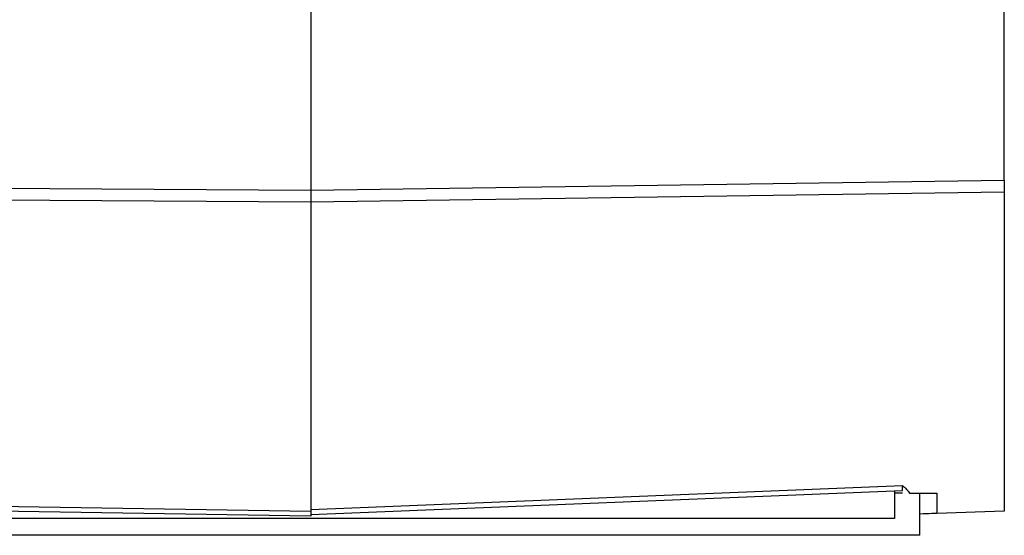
# Model space of a CAD drawing. Header units: millimetres. Extents: x 0 to 420, y 0 to 297.
# Tile 6 of 87: x 158.92 to 164.75, y 56.53 to 59.58. Entities that reach past the tile are written whole.
import ezdxf

# ---------------------------------------------------------------- set-up
doc = ezdxf.new("R2010")
doc.units = ezdxf.units.MM
doc.linetypes.add('SLD-Solido', pattern=[0])

msp = doc.modelspace()

# ---------------------------------------------------------------- linework, layer by layer
at = {"color": 7, "linetype": 'SLD-Solido', "lineweight": 25}
for p, q in [((164.7467, 58.6266), (164.7467, 91.9252)), ((160.6467, 62.8922), (160.6467, 58.5673)), ((152.0467, 58.6295), (160.6467, 58.5673)), ((160.6467, 58.5673), (164.7467, 58.6266)), ((160.6467, 58.4966), (152.0467, 58.5588)), ((164.7467, 58.5559), (160.6467, 58.4966)), ((164.7467, 58.5559), (164.7467, 56.6691)), ((160.6467, 58.4966), (160.6467, 56.6789)), ((152.7436, 56.7943), (160.6467, 56.6682)), ((160.6467, 56.6789), (164.1449, 56.8211)), ((160.6467, 56.6496), (164.1447, 56.7918)), ((164.0967, 56.7899), (164.0967, 56.6259)), ((164.1445, 56.7759), (164.0967, 56.7759)), ((164.1854, 56.7759), (164.3467, 56.7759)), ((164.2467, 56.5259), (164.2467, 56.7759)), ((164.2478, 56.6516), (164.2467, 56.7759)), ((164.3467, 56.7759), (164.3477, 56.6551)), ((160.6467, 56.6389), (152.7438, 56.765)), ((160.6467, 56.6789), (160.6467, 56.6682)), ((164.7467, 56.6691), (164.3477, 56.6551)), ((164.0967, 56.6259), (152.7967, 56.6259)), ((164.2467, 56.6516), (164.2478, 56.6516)), ((164.2467, 56.5259), (152.5467, 56.5259))]:
    msp.add_line(p, q, dxfattribs=at)
for points in [[(164.7467, 58.6266), (164.7467, 58.6011), (164.7467, 58.574), (164.7467, 58.5559)], [(160.6467, 58.5673), (160.6467, 58.5418), (160.6467, 58.5147), (160.6467, 58.4966)], [(160.6467, 56.6682), (160.6467, 56.6501), (160.6467, 56.6389), (160.6467, 56.6389)]]:
    msp.add_open_spline(points, degree=3, dxfattribs=at)
for points, knots in [([(164.1447, 56.7918), (164.1446, 56.7922), (164.1446, 56.7929), (164.1446, 56.7988), (164.1447, 56.8078), (164.1449, 56.8167), (164.1449, 56.8211)], [0, 0, 0, 0, 0.245445, 0.493904, 0.745411, 1, 1, 1, 1]), ([(164.1449, 56.8211), (164.1524, 56.8139), (164.1637, 56.8029), (164.1772, 56.7878), (164.1828, 56.7797), (164.1854, 56.7759)], [0, 0, 0, 0, 0.4995939, 0.7637304, 1, 1, 1, 1]), ([(164.3477, 56.6551), (164.3477, 56.6551), (164.338, 56.6548), (164.2989, 56.6534), (164.2713, 56.6525), (164.2478, 56.6516)], [0, 0, 0, 0, 0.5, 0.5, 1, 1, 1, 1])]:
    msp.add_open_spline(points, degree=3, knots=knots, dxfattribs=at)

doc.saveas('drawing.dxf')
